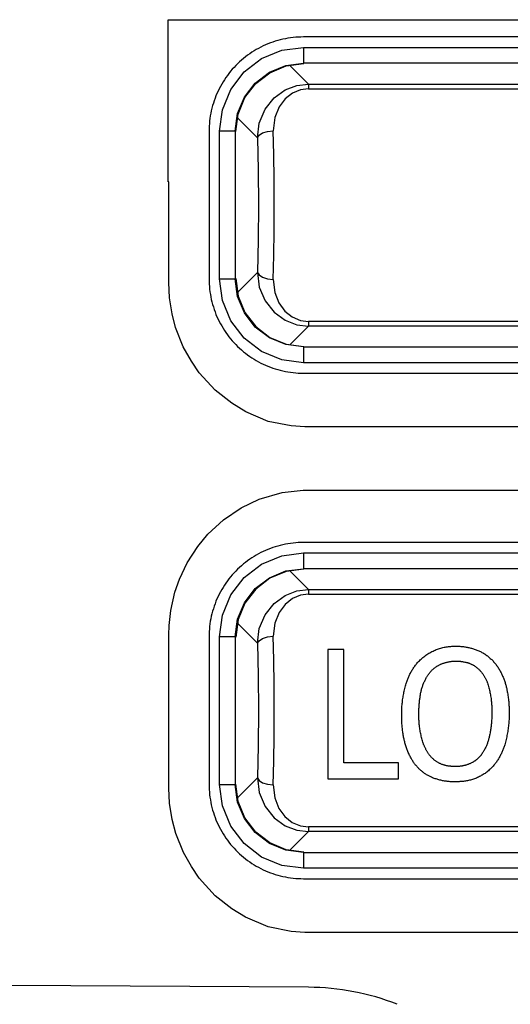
# Model space of a CAD drawing. Extents: x 0 to 420, y 0 to 297.
# Tile 29 of 86: x 88.38 to 90.72, y 219.69 to 224.39. Entities that reach past the tile are written whole.
import ezdxf

# ---------------------------------------------------------------- set-up
doc = ezdxf.new("R2010")
doc.units = 0
doc.header["$LTSCALE"] = 23.1
doc.layers.get('0').update_dxf_attribs({"linetype": 'CONTINUOUS'})
doc.layers.add('ALL_FEATURES', color=7, linetype='CONTINUOUS')

msp = doc.modelspace()

# ---------------------------------------------------------------- linework, layer by layer
at = {"color": 9, "linetype": 'CONTINUOUS'}
for p, q in [((89.7339, 224.2583), (89.7339, 224.1833)), ((89.7339, 224.2583), (92.4384, 224.2583)), ((89.7582, 224.0837), (89.6695, 224.1724)), ((89.7339, 224.1833), (89.7361, 224.1811)), ((92.4384, 224.1833), (89.7339, 224.1833)), ((89.7582, 224.0837), (89.7582, 224.0616)), ((89.7582, 224.0837), (92.4141, 224.0837)), ((89.7582, 224.0616), (92.4141, 224.0616)), ((89.4199, 223.9227), (89.5154, 223.8272)), ((89.334, 223.1539), (89.334, 223.8584)), ((89.409, 223.8584), (89.334, 223.8584)), ((89.409, 223.8584), (89.409, 223.1539)), ((89.4112, 223.8562), (89.409, 223.8584)), ((89.334, 223.1539), (89.409, 223.1539)), ((89.409, 223.1539), (89.4112, 223.1561)), ((89.5154, 223.185), (89.4199, 223.0895)), ((89.6696, 222.8399), (89.7582, 222.9285)), ((89.7582, 222.9506), (89.7582, 222.9285)), ((92.4141, 222.9506), (89.7582, 222.9506)), ((92.4141, 222.9285), (89.7582, 222.9285)), ((89.7361, 222.8311), (89.7339, 222.8289)), ((89.7339, 222.8289), (89.7339, 222.7539)), ((89.7339, 222.8289), (92.4384, 222.8289)), ((92.4384, 222.7539), (89.7339, 222.7539)), ((89.7339, 221.8458), (89.7339, 221.7708)), ((89.7339, 221.8458), (91.9634, 221.8458)), ((89.7582, 221.6712), (89.6696, 221.7599)), ((89.7339, 221.7708), (89.7361, 221.7686)), ((91.9634, 221.7708), (89.7339, 221.7708)), ((89.7582, 221.6712), (89.7582, 221.6491)), ((89.7582, 221.6712), (91.9391, 221.6712)), ((89.7582, 221.6491), (91.9391, 221.6491)), ((89.4199, 221.5102), (89.5154, 221.4147)), ((89.334, 220.7414), (89.334, 221.4459)), ((89.409, 221.4459), (89.334, 221.4459)), ((89.409, 221.4459), (89.409, 220.7414)), ((89.4112, 221.4437), (89.409, 221.4459)), ((89.5154, 220.7725), (89.4199, 220.677)), ((89.334, 220.7414), (89.409, 220.7414)), ((89.409, 220.7414), (89.4112, 220.7436)), ((89.7582, 220.5381), (89.7582, 220.516)), ((91.9391, 220.5381), (89.7582, 220.5381)), ((89.6695, 220.4274), (89.7582, 220.516)), ((91.9391, 220.516), (89.7582, 220.516)), ((89.7361, 220.4186), (89.7339, 220.4164)), ((89.7339, 220.4164), (89.7339, 220.3414)), ((89.7339, 220.4164), (91.9634, 220.4164)), ((91.9634, 220.3414), (89.7339, 220.3414))]:
    msp.add_line(p, q, dxfattribs=at)
at = {"color": 7, "linetype": 'CONTINUOUS'}
for p, q in [((89.652, 224.1701), (89.7357, 224.1811)), ((89.4112, 223.8566), (89.4222, 223.9403)), ((89.4112, 223.1561), (89.4222, 223.072)), ((89.652, 222.8422), (89.7361, 222.8311)), ((89.7361, 221.7686), (89.652, 221.7576)), ((89.4222, 221.5278), (89.4112, 221.4437)), ((89.4222, 220.6595), (89.4112, 220.7432)), ((89.7357, 220.4186), (89.652, 220.4297))]:
    msp.add_line(p, q, dxfattribs=at)
at = {"color": 9, "linetype": 'CONTINUOUS'}
for points in [[(89.334, 223.8584), (89.3474, 223.961), (89.3874, 224.058), (89.4511, 224.1412), (89.5342, 224.2049), (89.6313, 224.2449), (89.7339, 224.2583)], [(89.409, 223.8584), (89.42, 223.9425), (89.4525, 224.0209), (89.5041, 224.0882), (89.5714, 224.1398), (89.6498, 224.1723), (89.7339, 224.1833)], [(89.5154, 223.8272), (89.5236, 223.8974), (89.5509, 223.9634), (89.5938, 224.0177), (89.6464, 224.0557), (89.7025, 224.0771), (89.7582, 224.0837)], [(89.7582, 224.0616), (89.7198, 224.0566), (89.6813, 224.0404), (89.6465, 224.0128), (89.6178, 223.9742), (89.5976, 223.924), (89.5903, 223.861)], [(89.5154, 223.8272), (89.5221, 223.8398), (89.5385, 223.8505), (89.5624, 223.858), (89.5903, 223.861)], [(89.5943, 223.5061), (89.5938, 223.6283), (89.5925, 223.7476), (89.5903, 223.861)], [(89.5154, 223.8272), (89.5184, 223.672), (89.5194, 223.5061), (89.5184, 223.3403), (89.5154, 223.185)], [(89.5903, 223.1513), (89.5925, 223.2647), (89.5938, 223.3839), (89.5943, 223.5061)], [(89.7339, 222.7539), (89.6313, 222.7673), (89.5343, 222.8073), (89.4511, 222.8711), (89.3874, 222.9542), (89.3474, 223.0512), (89.334, 223.1539)], [(89.7339, 222.8289), (89.6498, 222.84), (89.5714, 222.8724), (89.5041, 222.9241), (89.4525, 222.9914), (89.42, 223.0697), (89.409, 223.1539)], [(89.5154, 223.185), (89.5236, 223.1149), (89.5508, 223.0489), (89.5938, 222.9946), (89.6464, 222.9565), (89.7025, 222.9352), (89.7582, 222.9285)], [(89.5154, 223.185), (89.5221, 223.1725), (89.5385, 223.1617), (89.5624, 223.1543), (89.5903, 223.1513)], [(89.5903, 223.1513), (89.5974, 223.0891), (89.6173, 223.039), (89.6456, 223.0002), (89.6804, 222.9724), (89.7191, 222.9559), (89.7582, 222.9506)], [(89.334, 221.4459), (89.3474, 221.5485), (89.3874, 221.6455), (89.4511, 221.7287), (89.5342, 221.7924), (89.6313, 221.8324), (89.7339, 221.8458)], [(89.409, 221.4459), (89.42, 221.53), (89.4525, 221.6084), (89.5041, 221.6757), (89.5714, 221.7273), (89.6498, 221.7598), (89.7339, 221.7708)], [(89.5154, 221.4147), (89.5236, 221.4849), (89.5509, 221.5509), (89.5938, 221.6052), (89.6464, 221.6432), (89.7025, 221.6646), (89.7582, 221.6712)], [(89.7582, 221.6491), (89.7198, 221.6441), (89.6813, 221.6279), (89.6465, 221.6003), (89.6178, 221.5617), (89.5976, 221.5115), (89.5903, 221.4485)], [(89.5154, 221.4147), (89.5221, 221.4273), (89.5385, 221.438), (89.5624, 221.4455), (89.5903, 221.4485)], [(89.5154, 221.4147), (89.5184, 221.2595), (89.5194, 221.0936), (89.5184, 220.9278), (89.5154, 220.7725)], [(89.5943, 221.0936), (89.5938, 221.2158), (89.5925, 221.3351), (89.5903, 221.4485)], [(89.5903, 220.7388), (89.5925, 220.8522), (89.5938, 220.9714), (89.5943, 221.0936)], [(89.5154, 220.7725), (89.5236, 220.7024), (89.5508, 220.6364), (89.5938, 220.5821), (89.6464, 220.544), (89.7025, 220.5227), (89.7582, 220.516)], [(89.5154, 220.7725), (89.5221, 220.76), (89.5385, 220.7492), (89.5624, 220.7418), (89.5903, 220.7388)], [(89.7339, 220.3414), (89.6313, 220.3548), (89.5343, 220.3948), (89.4511, 220.4586), (89.3874, 220.5417), (89.3474, 220.6387), (89.334, 220.7414)], [(89.7339, 220.4164), (89.6498, 220.4275), (89.5714, 220.4599), (89.5041, 220.5116), (89.4525, 220.5789), (89.42, 220.6572), (89.409, 220.7414)], [(89.5903, 220.7388), (89.5974, 220.6766), (89.6173, 220.6265), (89.6456, 220.5877), (89.6804, 220.5599), (89.7191, 220.5434), (89.7582, 220.5381)]]:
    msp.add_lwpolyline(points, dxfattribs=at)
at = {"color": 7, "linetype": 'CONTINUOUS'}
for points in [[(89.4222, 223.9403), (89.4546, 224.0187), (89.5063, 224.086), (89.5736, 224.1376), (89.652, 224.1701)], [(89.4222, 223.072), (89.4546, 222.9936), (89.5063, 222.9263), (89.5736, 222.8746), (89.652, 222.8422)], [(89.652, 221.7576), (89.5736, 221.7251), (89.5063, 221.6735), (89.4546, 221.6062), (89.4222, 221.5278)], [(89.652, 220.4297), (89.5736, 220.4621), (89.5063, 220.5138), (89.4546, 220.5811), (89.4222, 220.6595)]]:
    msp.add_lwpolyline(points, dxfattribs=at)
at = {"layer": 'ALL_FEATURES', "color": 40, "linetype": 'CONTINUOUS'}
for p, q in [((89.0893, 223.6168), (89.0893, 224.3908)), ((89.0893, 224.3908), (93.0815, 224.3908)), ((92.4384, 224.3083), (89.7339, 224.3083)), ((89.284, 223.8584), (89.284, 223.1539)), ((89.0917, 223.6168), (89.0893, 223.6168)), ((89.0917, 223.1363), (89.0917, 223.6168)), ((89.0949, 223.0638), (89.0917, 223.1363)), ((89.1088, 222.9863), (89.0949, 223.0638)), ((89.1246, 222.9222), (89.1088, 222.9863)), ((89.1611, 222.8302), (89.1246, 222.9222)), ((89.2003, 222.7619), (89.1611, 222.8302)), ((89.237, 222.7054), (89.2003, 222.7619)), ((89.3131, 222.622), (89.237, 222.7054)), ((89.7339, 222.7039), (92.4384, 222.7039)), ((89.3921, 222.5603), (89.3131, 222.622)), ((89.4586, 222.5198), (89.3921, 222.5603)), ((89.5658, 222.474), (89.4586, 222.5198)), ((89.6747, 222.4521), (89.5658, 222.474)), ((89.7405, 222.447), (89.6747, 222.4521)), ((92.4428, 222.447), (89.7405, 222.447)), ((89.5226, 222.1026), (89.6322, 222.135)), ((89.6322, 222.135), (89.7328, 222.1459)), ((89.7328, 222.1459), (91.9594, 222.1459)), ((89.4375, 222.0618), (89.5226, 222.1026)), ((89.353, 222.0041), (89.4375, 222.0618)), ((89.2781, 221.9357), (89.353, 222.0041)), ((89.2302, 221.8768), (89.2781, 221.9357)), ((91.9634, 221.8958), (89.7339, 221.8958)), ((89.1791, 221.799), (89.2302, 221.8768)), ((89.1434, 221.7202), (89.1791, 221.799)), ((89.121, 221.6594), (89.1434, 221.7202)), ((89.1016, 221.5718), (89.121, 221.6594)), ((89.0935, 221.499), (89.1016, 221.5718)), ((89.0917, 221.4555), (89.0935, 221.499)), ((89.0917, 220.7241), (89.0917, 221.4555)), ((89.284, 221.4459), (89.284, 220.7414)), ((89.8497, 221.3849), (89.8497, 220.7687)), ((89.9265, 221.3849), (89.8497, 221.3849)), ((89.9265, 220.8447), (89.9265, 221.3849)), ((90.2732, 221.3169), (90.2745, 221.3184)), ((90.1873, 220.8447), (89.9265, 220.8447)), ((90.1873, 220.7687), (90.1873, 220.8447)), ((89.8497, 220.7687), (90.1873, 220.7687)), ((89.0949, 220.6524), (89.0917, 220.7241)), ((89.1085, 220.5742), (89.0949, 220.6524)), ((89.1252, 220.5074), (89.1085, 220.5742)), ((89.1621, 220.4161), (89.1252, 220.5074)), ((89.2002, 220.3498), (89.1621, 220.4161)), ((89.2368, 220.2933), (89.2002, 220.3498)), ((89.3133, 220.2094), (89.2368, 220.2933)), ((89.7339, 220.2914), (91.9634, 220.2914)), ((89.3923, 220.1479), (89.3133, 220.2094)), ((89.4583, 220.1078), (89.3923, 220.1479)), ((89.5658, 220.0614), (89.4583, 220.1078)), ((89.675, 220.0397), (89.5658, 220.0614)), ((89.7404, 220.0347), (89.675, 220.0397)), ((91.9677, 220.0347), (89.7404, 220.0347)), ((89.7579, 219.7732), (88.3431, 219.7812))]:
    msp.add_line(p, q, dxfattribs=at)
for points in [[(89.7339, 224.3083), (89.7216, 224.3081), (89.7093, 224.3076), (89.697, 224.3068), (89.6847, 224.3056), (89.6724, 224.3041), (89.6601, 224.3022), (89.6479, 224.3), (89.6357, 224.2975), (89.6236, 224.2946), (89.6116, 224.2914), (89.5997, 224.2878), (89.5879, 224.284), (89.5762, 224.2798), (89.5647, 224.2753), (89.5532, 224.2705), (89.5419, 224.2653), (89.5308, 224.2599), (89.5198, 224.2541), (89.509, 224.2481), (89.4983, 224.2417), (89.4879, 224.2351), (89.4776, 224.2282), (89.4675, 224.221), (89.4576, 224.2135), (89.4479, 224.2057), (89.4384, 224.1977), (89.4292, 224.1894), (89.4202, 224.1809), (89.4114, 224.1721), (89.4029, 224.1631), (89.3946, 224.1539), (89.3866, 224.1444), (89.3788, 224.1347), (89.3713, 224.1248), (89.3641, 224.1147), (89.3572, 224.1044), (89.3505, 224.0939), (89.3442, 224.0833), (89.3381, 224.0724), (89.3324, 224.0615), (89.327, 224.0503), (89.3218, 224.039), (89.317, 224.0276), (89.3125, 224.016), (89.3083, 224.0043), (89.3044, 223.9925), (89.3009, 223.9806), (89.2977, 223.9686), (89.2948, 223.9565), (89.2923, 223.9444), (89.29, 223.9321), (89.2882, 223.9199), (89.2867, 223.9076), (89.2855, 223.8953), (89.2846, 223.883), (89.2841, 223.8707), (89.284, 223.8584)], [(89.284, 223.1539), (89.2841, 223.1416), (89.2846, 223.1293), (89.2855, 223.117), (89.2867, 223.1046), (89.2882, 223.0923), (89.2901, 223.0801), (89.2923, 223.0679), (89.2948, 223.0557), (89.2977, 223.0436), (89.3009, 223.0316), (89.3044, 223.0197), (89.3083, 223.0079), (89.3125, 222.9962), (89.317, 222.9846), (89.3218, 222.9732), (89.327, 222.9619), (89.3324, 222.9508), (89.3382, 222.9398), (89.3442, 222.929), (89.3505, 222.9183), (89.3572, 222.9078), (89.3641, 222.8975), (89.3713, 222.8874), (89.3788, 222.8775), (89.3866, 222.8678), (89.3946, 222.8584), (89.4029, 222.8491), (89.4114, 222.8401), (89.4202, 222.8313), (89.4292, 222.8228), (89.4384, 222.8145), (89.4479, 222.8065), (89.4576, 222.7988), (89.4675, 222.7913), (89.4776, 222.7841), (89.4879, 222.7771), (89.4984, 222.7705), (89.509, 222.7642), (89.5198, 222.7581), (89.5308, 222.7524), (89.542, 222.7469), (89.5532, 222.7418), (89.5647, 222.737), (89.5762, 222.7325), (89.5879, 222.7283), (89.5997, 222.7244), (89.6117, 222.7209), (89.6237, 222.7176), (89.6358, 222.7148), (89.6479, 222.7122), (89.6601, 222.71), (89.6724, 222.7082), (89.6847, 222.7066), (89.697, 222.7054), (89.7093, 222.7046), (89.7216, 222.7041), (89.7339, 222.7039)], [(89.7339, 221.8958), (89.7216, 221.8956), (89.7093, 221.8951), (89.697, 221.8943), (89.6847, 221.8931), (89.6724, 221.8916), (89.6601, 221.8897), (89.6479, 221.8875), (89.6357, 221.885), (89.6236, 221.8821), (89.6116, 221.8789), (89.5997, 221.8753), (89.5879, 221.8715), (89.5762, 221.8673), (89.5647, 221.8628), (89.5532, 221.858), (89.5419, 221.8528), (89.5308, 221.8474), (89.5198, 221.8416), (89.509, 221.8356), (89.4983, 221.8292), (89.4879, 221.8226), (89.4776, 221.8157), (89.4675, 221.8085), (89.4576, 221.801), (89.4479, 221.7932), (89.4384, 221.7852), (89.4292, 221.7769), (89.4202, 221.7684), (89.4114, 221.7596), (89.4029, 221.7506), (89.3946, 221.7414), (89.3866, 221.7319), (89.3788, 221.7222), (89.3713, 221.7123), (89.3641, 221.7022), (89.3572, 221.6919), (89.3505, 221.6814), (89.3442, 221.6708), (89.3381, 221.6599), (89.3324, 221.649), (89.327, 221.6378), (89.3218, 221.6265), (89.317, 221.6151), (89.3125, 221.6035), (89.3083, 221.5918), (89.3044, 221.58), (89.3009, 221.5681), (89.2977, 221.5561), (89.2948, 221.544), (89.2923, 221.5319), (89.29, 221.5196), (89.2882, 221.5074), (89.2867, 221.4951), (89.2855, 221.4828), (89.2846, 221.4705), (89.2841, 221.4582), (89.284, 221.4459)], [(90.2745, 221.3184), (90.2783, 221.3228), (90.2822, 221.3271), (90.2863, 221.3313), (90.2904, 221.3354), (90.2947, 221.3393), (90.299, 221.3432), (90.3034, 221.3469), (90.3079, 221.3506), (90.3125, 221.3541), (90.3171, 221.3575), (90.3218, 221.3607), (90.3266, 221.3639), (90.3315, 221.3669), (90.3364, 221.3698), (90.3414, 221.3726), (90.3464, 221.3752), (90.3515, 221.3777), (90.3566, 221.3801), (90.3617, 221.3823), (90.3669, 221.3844), (90.3721, 221.3864), (90.3774, 221.3883), (90.3827, 221.39), (90.388, 221.3916), (90.3933, 221.3931), (90.3986, 221.3944), (90.404, 221.3956), (90.4094, 221.3967), (90.4148, 221.3976), (90.4202, 221.3985), (90.4256, 221.3992), (90.431, 221.3997), (90.4364, 221.4002), (90.4419, 221.4005), (90.4473, 221.4007), (90.4616, 221.4009)], [(90.4616, 221.4009), (90.4659, 221.4009), (90.4703, 221.4008), (90.4746, 221.4007), (90.479, 221.4005), (90.4833, 221.4002), (90.4877, 221.3999), (90.4921, 221.3994), (90.4965, 221.3989), (90.5008, 221.3984), (90.5052, 221.3977), (90.5095, 221.397), (90.5139, 221.3962), (90.5182, 221.3954), (90.5226, 221.3944), (90.5269, 221.3934), (90.5312, 221.3923), (90.5355, 221.3912), (90.5398, 221.3899), (90.5441, 221.3886), (90.5483, 221.3873), (90.5526, 221.3858), (90.5568, 221.3843), (90.561, 221.3827), (90.5652, 221.381), (90.5693, 221.3793)], [(90.5693, 221.3793), (90.5733, 221.3774), (90.5772, 221.3755), (90.5811, 221.3735), (90.5849, 221.3714), (90.5887, 221.3692), (90.5925, 221.3669), (90.5963, 221.3646), (90.6, 221.3622), (90.6037, 221.3596), (90.6073, 221.357), (90.6109, 221.3544), (90.6144, 221.3516), (90.6179, 221.3488), (90.6213, 221.3459), (90.6246, 221.3429), (90.6279, 221.3398), (90.6312, 221.3367), (90.6344, 221.3335), (90.6375, 221.3303), (90.6405, 221.3269), (90.6435, 221.3235), (90.6464, 221.3201), (90.6492, 221.3166), (90.652, 221.313), (90.6547, 221.3094), (90.6573, 221.3057), (90.6598, 221.302), (90.6622, 221.2982), (90.6646, 221.2943), (90.6669, 221.2904)], [(90.3745, 221.308), (90.3773, 221.3094), (90.38, 221.3108), (90.3828, 221.3122), (90.3855, 221.3135), (90.3883, 221.3148), (90.3911, 221.316), (90.394, 221.3171), (90.3968, 221.3182), (90.3997, 221.3193), (90.4026, 221.3203), (90.4055, 221.3213), (90.4084, 221.3222), (90.4114, 221.323), (90.4143, 221.3238), (90.4172, 221.3246), (90.4202, 221.3253), (90.4232, 221.3259), (90.4261, 221.3265), (90.4291, 221.327), (90.4321, 221.3275), (90.4351, 221.328), (90.4381, 221.3283), (90.4411, 221.3287), (90.4442, 221.329), (90.4472, 221.3292), (90.4502, 221.3294), (90.4532, 221.3295), (90.4562, 221.3296), (90.4592, 221.3296), (90.4622, 221.3296)], [(90.4622, 221.3296), (90.4644, 221.3296), (90.4665, 221.3295), (90.4687, 221.3295), (90.4709, 221.3294), (90.4731, 221.3293), (90.4752, 221.3292), (90.4774, 221.3291), (90.4796, 221.3289), (90.4818, 221.3287), (90.4839, 221.3285), (90.4861, 221.3282), (90.4883, 221.328), (90.4904, 221.3277), (90.4926, 221.3274), (90.4948, 221.327), (90.4969, 221.3267), (90.4991, 221.3263)], [(90.4991, 221.3263), (90.5036, 221.3254), (90.506, 221.3249), (90.5084, 221.3243), (90.5107, 221.3237), (90.5131, 221.3231), (90.5155, 221.3224), (90.5178, 221.3217), (90.5201, 221.3209), (90.5225, 221.3201), (90.5248, 221.3192), (90.5271, 221.3183), (90.5294, 221.3174), (90.5316, 221.3164), (90.5339, 221.3154), (90.5361, 221.3143), (90.5383, 221.3132), (90.5405, 221.312), (90.5427, 221.3108), (90.5449, 221.3096), (90.547, 221.3083), (90.5491, 221.307), (90.5512, 221.3057), (90.5533, 221.3043), (90.5553, 221.3028), (90.5574, 221.3014), (90.5594, 221.2999), (90.5613, 221.2983), (90.5633, 221.2967), (90.5652, 221.2951), (90.5671, 221.2934)], [(90.2233, 221.223), (90.2247, 221.2272), (90.2261, 221.2313), (90.2276, 221.2355), (90.2291, 221.2396), (90.2307, 221.2437), (90.2324, 221.2478), (90.2341, 221.2518), (90.2359, 221.2559), (90.2377, 221.2599), (90.2397, 221.2639), (90.2417, 221.2679), (90.2437, 221.2718), (90.2458, 221.2758), (90.248, 221.2797), (90.2502, 221.2835), (90.2525, 221.2874), (90.2549, 221.2912), (90.2573, 221.295), (90.2598, 221.2987), (90.2624, 221.3024), (90.265, 221.3061), (90.2677, 221.3097), (90.2704, 221.3134), (90.2732, 221.3169)], [(90.3212, 221.2532), (90.3225, 221.2555), (90.3238, 221.2577), (90.3252, 221.2599), (90.3266, 221.2621), (90.328, 221.2642), (90.3295, 221.2663), (90.331, 221.2685), (90.3326, 221.2705), (90.3341, 221.2726), (90.3358, 221.2746), (90.3374, 221.2766), (90.3391, 221.2785), (90.3408, 221.2805), (90.3426, 221.2823), (90.3444, 221.2842), (90.3462, 221.286), (90.348, 221.2878), (90.3499, 221.2896), (90.3518, 221.2913), (90.3537, 221.293), (90.3557, 221.2947), (90.3577, 221.2963), (90.3597, 221.2979), (90.3618, 221.2994), (90.3638, 221.3009), (90.3659, 221.3024), (90.368, 221.3039), (90.3702, 221.3053), (90.3724, 221.3066), (90.3745, 221.308)], [(90.5671, 221.2934), (90.5695, 221.2911), (90.5718, 221.2888), (90.574, 221.2864), (90.5762, 221.284), (90.5784, 221.2815), (90.5805, 221.279), (90.5826, 221.2765), (90.5846, 221.2739), (90.5866, 221.2713), (90.5885, 221.2686), (90.5904, 221.266), (90.5922, 221.2632), (90.594, 221.2605), (90.5957, 221.2577), (90.5973, 221.2549), (90.599, 221.2521), (90.6005, 221.2492), (90.602, 221.2463), (90.6035, 221.2434), (90.6049, 221.2405), (90.6063, 221.2375), (90.6076, 221.2345), (90.6088, 221.2315), (90.61, 221.2284), (90.6111, 221.2254)], [(90.6669, 221.2904), (90.6692, 221.2864), (90.6714, 221.2824), (90.6736, 221.2784), (90.6757, 221.2743), (90.6777, 221.2703), (90.6797, 221.2662), (90.6816, 221.262), (90.6834, 221.2579), (90.6852, 221.2537), (90.6869, 221.2495), (90.6886, 221.2453), (90.6902, 221.2411), (90.6917, 221.2369), (90.6932, 221.2326), (90.6946, 221.2284), (90.6959, 221.2241), (90.6972, 221.2198), (90.6984, 221.2155), (90.6995, 221.2112), (90.7006, 221.2069), (90.7016, 221.2026), (90.7026, 221.1983), (90.7035, 221.194), (90.7055, 221.1837)], [(90.2895, 221.1563), (90.29, 221.1604), (90.2905, 221.1644), (90.2911, 221.1684), (90.2918, 221.1724), (90.2926, 221.1763), (90.2934, 221.1803), (90.2943, 221.1843), (90.2953, 221.1883), (90.2963, 221.1922), (90.2973, 221.1962), (90.2985, 221.2001), (90.2997, 221.204), (90.301, 221.2079), (90.3023, 221.2118), (90.3037, 221.2157), (90.3052, 221.2195), (90.3067, 221.2234), (90.3083, 221.2272), (90.3099, 221.231), (90.3117, 221.2347), (90.3134, 221.2385), (90.3153, 221.2422), (90.3172, 221.2459), (90.3191, 221.2495), (90.3212, 221.2532)], [(90.6111, 221.2254), (90.6129, 221.2198), (90.6145, 221.2142), (90.6161, 221.2086), (90.6177, 221.203), (90.6191, 221.1974), (90.6205, 221.1917), (90.6218, 221.1861), (90.623, 221.1804), (90.6241, 221.1747), (90.6252, 221.169), (90.6262, 221.1633), (90.6271, 221.1576), (90.6279, 221.1519), (90.6287, 221.1462), (90.6294, 221.1405), (90.63, 221.1348), (90.6305, 221.1291), (90.6309, 221.1234), (90.6313, 221.1177), (90.6316, 221.112), (90.6318, 221.1063), (90.632, 221.1006), (90.6321, 221.0949), (90.6321, 221.0892), (90.632, 221.0836)], [(90.2023, 221.0725), (90.2023, 221.0785), (90.2023, 221.0845), (90.2024, 221.0905), (90.2026, 221.0965), (90.2029, 221.1026), (90.2032, 221.1086), (90.2036, 221.1147), (90.2041, 221.1207), (90.2046, 221.1268), (90.2053, 221.1328), (90.2059, 221.1389), (90.2067, 221.1449), (90.2075, 221.1509), (90.2085, 221.157), (90.2094, 221.163), (90.2105, 221.1691), (90.2116, 221.1751), (90.2128, 221.1811), (90.2141, 221.1871), (90.2155, 221.1932), (90.2169, 221.1991), (90.2184, 221.2051), (90.22, 221.2111), (90.2216, 221.217), (90.2233, 221.223)], [(90.7055, 221.1837), (90.7065, 221.1778), (90.7075, 221.1718), (90.7085, 221.1659), (90.7093, 221.16), (90.7101, 221.154), (90.7109, 221.1481), (90.7115, 221.1422), (90.7121, 221.1362), (90.7126, 221.1303), (90.7131, 221.1243), (90.7135, 221.1184), (90.7138, 221.1125), (90.714, 221.1065), (90.7142, 221.1006), (90.7143, 221.0946), (90.7144, 221.0887), (90.7143, 221.0827)], [(90.284, 221.0778), (90.2839, 221.0821), (90.284, 221.0865), (90.284, 221.0909), (90.2841, 221.0952), (90.2843, 221.0996), (90.2844, 221.104), (90.2847, 221.1083), (90.2849, 221.1127), (90.2852, 221.1171), (90.2855, 221.1214), (90.2859, 221.1258), (90.2863, 221.1302), (90.2867, 221.1345), (90.2872, 221.1389), (90.2877, 221.1433), (90.2882, 221.1476), (90.2888, 221.152), (90.2895, 221.1563)], [(90.632, 221.0836), (90.632, 221.0776), (90.6319, 221.0717), (90.6318, 221.0657), (90.6316, 221.0598), (90.6313, 221.0538), (90.631, 221.0479), (90.6306, 221.0428), (90.6302, 221.0377), (90.6298, 221.0326), (90.6293, 221.0275), (90.6287, 221.0224), (90.6281, 221.0173), (90.6274, 221.0122), (90.6266, 221.0071), (90.6259, 221.002), (90.625, 220.9969), (90.6241, 220.9918), (90.6232, 220.9867), (90.6221, 220.9816), (90.6211, 220.9765)], [(90.7143, 221.0827), (90.7144, 221.0764), (90.7143, 221.0701), (90.7142, 221.0638), (90.714, 221.0574), (90.7137, 221.0511), (90.7133, 221.0447), (90.7129, 221.0383), (90.7124, 221.032), (90.7118, 221.0256), (90.7111, 221.0192), (90.7103, 221.0128), (90.7095, 221.0064), (90.7086, 221), (90.7076, 220.9936), (90.7065, 220.9873), (90.7054, 220.9809), (90.7041, 220.9745), (90.7028, 220.9682), (90.7014, 220.9618), (90.7, 220.9555), (90.6984, 220.9491), (90.6968, 220.9428), (90.6951, 220.9365), (90.6933, 220.9302)], [(90.2099, 220.9766), (90.2091, 220.9819), (90.2082, 220.9872), (90.2075, 220.9926), (90.2068, 220.9979), (90.2061, 221.0032), (90.2055, 221.0086), (90.205, 221.0139), (90.2045, 221.0192), (90.204, 221.0246), (90.2036, 221.0299), (90.2033, 221.0352), (90.203, 221.0406), (90.2028, 221.0459), (90.2026, 221.0512), (90.2024, 221.0566), (90.2023, 221.0619), (90.2023, 221.0672), (90.2023, 221.0725)], [(90.3049, 220.938), (90.3031, 220.9435), (90.3015, 220.949), (90.2999, 220.9545), (90.2984, 220.9601), (90.297, 220.9656), (90.2956, 220.9712), (90.2943, 220.9768), (90.2931, 220.9824), (90.292, 220.988), (90.2909, 220.9936), (90.2899, 220.9992), (90.289, 221.0048), (90.2882, 221.0104), (90.2874, 221.0161), (90.2868, 221.0217), (90.2861, 221.0273), (90.2856, 221.033), (90.2851, 221.0386), (90.2848, 221.0442), (90.2844, 221.0498), (90.2842, 221.0554), (90.284, 221.061), (90.2839, 221.0666), (90.2839, 221.0722), (90.284, 221.0778)], [(90.2468, 220.8667), (90.2444, 220.8711), (90.2421, 220.8755), (90.2399, 220.8799), (90.2378, 220.8844), (90.2357, 220.8889), (90.2337, 220.8933), (90.2318, 220.8979), (90.2299, 220.9024), (90.2281, 220.9069), (90.2264, 220.9115), (90.2248, 220.9161), (90.2232, 220.9207), (90.2217, 220.9253), (90.2203, 220.9299), (90.2189, 220.9346), (90.2176, 220.9392), (90.2164, 220.9439), (90.2153, 220.9485), (90.2142, 220.9532), (90.2132, 220.9578), (90.2123, 220.9625), (90.2114, 220.9672), (90.2106, 220.9719), (90.2099, 220.9766)], [(90.6211, 220.9765), (90.6203, 220.9726), (90.6195, 220.9686), (90.6186, 220.9647), (90.6176, 220.9607), (90.6166, 220.9568), (90.6155, 220.9529), (90.6143, 220.949), (90.6131, 220.9451), (90.6118, 220.9413), (90.6104, 220.9374), (90.6089, 220.9336), (90.6074, 220.9298), (90.6058, 220.926), (90.6042, 220.9223), (90.6025, 220.9186), (90.6007, 220.9149), (90.5988, 220.9112), (90.5969, 220.9075), (90.5949, 220.9039), (90.5929, 220.9003), (90.5907, 220.8968), (90.5886, 220.8933), (90.5863, 220.8898), (90.584, 220.8863), (90.5816, 220.8829)], [(90.3336, 220.8828), (90.3319, 220.8852), (90.3302, 220.8877), (90.3286, 220.8902), (90.3269, 220.8927), (90.3253, 220.8952), (90.3238, 220.8978), (90.3223, 220.9004), (90.3208, 220.9029), (90.3193, 220.9055), (90.3179, 220.9082), (90.3166, 220.9108), (90.3152, 220.9135), (90.3139, 220.9161), (90.3127, 220.9188), (90.3114, 220.9215), (90.3102, 220.9242), (90.3091, 220.9269), (90.308, 220.9297), (90.3069, 220.9324), (90.3059, 220.9352), (90.3049, 220.938)], [(90.6933, 220.9302), (90.692, 220.9261), (90.6906, 220.922), (90.6892, 220.918), (90.6877, 220.9139), (90.6862, 220.9099), (90.6846, 220.9058), (90.683, 220.9018), (90.6812, 220.8978), (90.6795, 220.8939), (90.6776, 220.8899), (90.6757, 220.886), (90.6737, 220.8821), (90.6717, 220.8782), (90.6696, 220.8743), (90.6675, 220.8705), (90.6653, 220.8667), (90.663, 220.8629), (90.6607, 220.8592), (90.6583, 220.8554), (90.6559, 220.8517), (90.6534, 220.8481), (90.6508, 220.8444), (90.6482, 220.8408), (90.6455, 220.8373)], [(90.3447, 220.7752), (90.3413, 220.7768), (90.3379, 220.7785), (90.3345, 220.7802), (90.3311, 220.782), (90.3278, 220.7838), (90.3245, 220.7857), (90.3212, 220.7877), (90.3179, 220.7898), (90.3147, 220.7919), (90.3115, 220.7941), (90.3084, 220.7963), (90.3052, 220.7986), (90.3022, 220.801), (90.2991, 220.8034), (90.2961, 220.8059), (90.2931, 220.8084), (90.2902, 220.811), (90.2873, 220.8137), (90.2845, 220.8164), (90.2817, 220.8192), (90.279, 220.8221), (90.2763, 220.8249), (90.2737, 220.8279), (90.2711, 220.8309), (90.2686, 220.8339), (90.2661, 220.837), (90.2637, 220.8401), (90.2614, 220.8433), (90.2591, 220.8466), (90.2569, 220.8498), (90.2547, 220.8531), (90.2527, 220.8565), (90.2506, 220.8599), (90.2487, 220.8633), (90.2468, 220.8667)], [(90.4325, 220.8281), (90.4297, 220.8283), (90.4269, 220.8286), (90.4241, 220.829), (90.4213, 220.8294), (90.4185, 220.8299), (90.4157, 220.8305), (90.4129, 220.8311), (90.4101, 220.8317), (90.4073, 220.8325), (90.4045, 220.8332), (90.4018, 220.8341), (90.3991, 220.835), (90.3963, 220.8359), (90.3936, 220.837), (90.391, 220.838), (90.3883, 220.8392), (90.3857, 220.8404), (90.383, 220.8416), (90.3804, 220.8429), (90.3779, 220.8443), (90.3753, 220.8457), (90.3728, 220.8472), (90.3703, 220.8487), (90.3679, 220.8503), (90.3654, 220.852), (90.363, 220.8537), (90.3607, 220.8554), (90.3584, 220.8572), (90.3561, 220.8591), (90.3538, 220.861), (90.3516, 220.863), (90.3495, 220.865), (90.3473, 220.867), (90.3452, 220.8691), (90.3432, 220.8713), (90.3412, 220.8735), (90.3392, 220.8758), (90.3373, 220.8781), (90.3355, 220.8804), (90.3336, 220.8828)], [(90.5429, 220.848), (90.5403, 220.8465), (90.5376, 220.8451), (90.5349, 220.8438), (90.5322, 220.8425), (90.5295, 220.8413), (90.5268, 220.8401), (90.524, 220.8389), (90.5212, 220.8378), (90.5184, 220.8368), (90.5156, 220.8358), (90.5128, 220.8348), (90.5099, 220.8339), (90.5071, 220.8331), (90.5042, 220.8323), (90.5013, 220.8315), (90.4984, 220.8309), (90.4955, 220.8302), (90.4926, 220.8296), (90.4897, 220.8291), (90.4868, 220.8286), (90.4839, 220.8282), (90.4809, 220.8278), (90.478, 220.8275), (90.4751, 220.8272), (90.4722, 220.827), (90.4692, 220.8268), (90.4663, 220.8267), (90.4634, 220.8266), (90.4605, 220.8266), (90.4575, 220.8266)], [(90.5816, 220.8829), (90.5803, 220.8812), (90.5789, 220.8794), (90.5775, 220.8777), (90.5761, 220.8761), (90.5747, 220.8744), (90.5732, 220.8728), (90.5717, 220.8712), (90.5702, 220.8696), (90.5686, 220.868), (90.5671, 220.8665), (90.5655, 220.865), (90.5638, 220.8635), (90.5622, 220.862), (90.5606, 220.8606), (90.5589, 220.8592), (90.5572, 220.8579), (90.5555, 220.8565), (90.5537, 220.8552), (90.552, 220.8539), (90.5502, 220.8527), (90.5484, 220.8515), (90.5466, 220.8503), (90.5448, 220.8491), (90.5429, 220.848)], [(90.4575, 220.8266), (90.4559, 220.8266), (90.4542, 220.8266), (90.4525, 220.8266), (90.4509, 220.8267), (90.4492, 220.8268), (90.4475, 220.8268), (90.4458, 220.8269), (90.4442, 220.827), (90.4425, 220.8271), (90.4408, 220.8272), (90.4392, 220.8274), (90.4375, 220.8275), (90.4358, 220.8277), (90.4342, 220.8279), (90.4325, 220.8281)], [(90.6455, 220.8373), (90.6421, 220.8331), (90.6387, 220.8291), (90.6351, 220.8252), (90.6314, 220.8213), (90.6277, 220.8176), (90.6238, 220.8139), (90.6199, 220.8104), (90.6159, 220.8069), (90.6119, 220.8036), (90.6077, 220.8003), (90.6036, 220.7972), (90.5993, 220.7941), (90.595, 220.7912), (90.5906, 220.7884), (90.5862, 220.7857), (90.5817, 220.7831), (90.5772, 220.7807), (90.5726, 220.7783), (90.5681, 220.7761), (90.5634, 220.7739), (90.5588, 220.7719), (90.5541, 220.77), (90.5494, 220.7682), (90.5447, 220.7666), (90.5399, 220.765), (90.5351, 220.7636), (90.5303, 220.7622), (90.5255, 220.761), (90.5207, 220.7599), (90.5159, 220.7589), (90.511, 220.758), (90.5062, 220.7572), (90.5013, 220.7565), (90.4965, 220.756), (90.4916, 220.7555), (90.4867, 220.7552)], [(90.4508, 220.7537), (90.4464, 220.7537), (90.4419, 220.7539), (90.4375, 220.754), (90.433, 220.7543), (90.4285, 220.7547), (90.4241, 220.7551), (90.4196, 220.7555), (90.4151, 220.7561), (90.4106, 220.7567), (90.4062, 220.7575), (90.4017, 220.7582), (90.3972, 220.7591), (90.3928, 220.76), (90.3883, 220.761), (90.3839, 220.7621), (90.3795, 220.7633), (90.3751, 220.7645), (90.3707, 220.7658), (90.3663, 220.7672), (90.3619, 220.7687), (90.3576, 220.7702), (90.3533, 220.7718), (90.349, 220.7735), (90.3447, 220.7752)], [(90.4867, 220.7552), (90.4841, 220.7549), (90.4815, 220.7547), (90.4789, 220.7545), (90.4762, 220.7544), (90.4736, 220.7542), (90.471, 220.7541), (90.4684, 220.754), (90.4657, 220.7539), (90.4631, 220.7538), (90.4605, 220.7537), (90.4579, 220.7537), (90.4508, 220.7537)], [(89.284, 220.7414), (89.2841, 220.7291), (89.2846, 220.7168), (89.2855, 220.7045), (89.2867, 220.6921), (89.2882, 220.6798), (89.2901, 220.6676), (89.2923, 220.6554), (89.2948, 220.6432), (89.2977, 220.6311), (89.3009, 220.6191), (89.3044, 220.6072), (89.3083, 220.5954), (89.3125, 220.5837), (89.317, 220.5721), (89.3218, 220.5607), (89.327, 220.5494), (89.3324, 220.5383), (89.3382, 220.5273), (89.3442, 220.5165), (89.3505, 220.5058), (89.3572, 220.4953), (89.3641, 220.485), (89.3713, 220.4749), (89.3788, 220.465), (89.3866, 220.4553), (89.3946, 220.4459), (89.4029, 220.4366), (89.4114, 220.4276), (89.4202, 220.4188), (89.4292, 220.4103), (89.4384, 220.402), (89.4479, 220.394), (89.4576, 220.3863), (89.4675, 220.3788), (89.4776, 220.3716), (89.4879, 220.3646), (89.4984, 220.358), (89.509, 220.3517), (89.5198, 220.3456), (89.5308, 220.3399), (89.542, 220.3344), (89.5532, 220.3293), (89.5647, 220.3245), (89.5762, 220.32), (89.5879, 220.3158), (89.5997, 220.3119), (89.6117, 220.3084), (89.6237, 220.3051), (89.6358, 220.3023), (89.6479, 220.2997), (89.6601, 220.2975), (89.6724, 220.2957), (89.6847, 220.2941), (89.697, 220.2929), (89.7093, 220.2921), (89.7216, 220.2916), (89.7339, 220.2914)]]:
    msp.add_lwpolyline(points, dxfattribs=at)
msp.add_arc((89.7519, 218.5997), 1.1735, 68.5414, 89.7084, dxfattribs=at)

doc.saveas('drawing.dxf')
